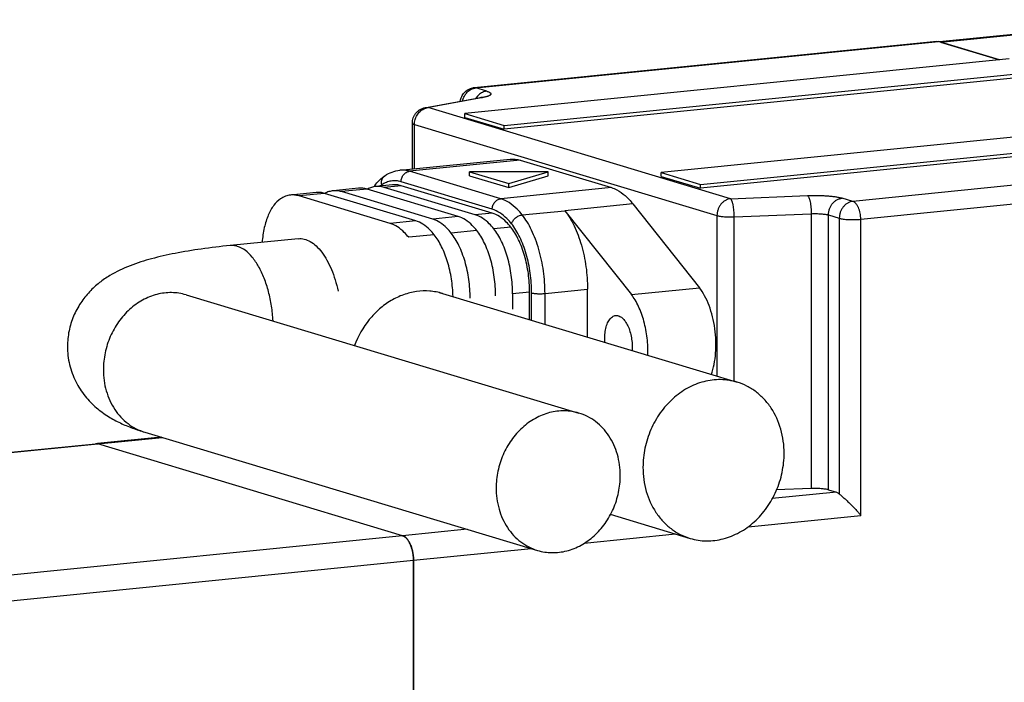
# Model space of a CAD drawing. Header units: millimetres. Extents: x 2798 to 3316, y 1544 to 1917.
# Tile 7 of 21: x 2846 to 2871, y 1580 to 1597. Entities that reach past the tile are written whole.
import ezdxf

# ---------------------------------------------------------------- set-up
doc = ezdxf.new("R2010")
doc.units = ezdxf.units.MM
doc.layers.add('_37386', color=7, linetype='Continuous')
doc.layers.add('_39061', color=7, linetype='Continuous')

msp = doc.modelspace()

# ---------------------------------------------------------------- linework, layer by layer
at = {"color": 7, "linetype": 'Continuous'}
for p, q in [((2875.45034, 1596.73702), (2869.84586, 1596.17514)), ((2869.87105, 1596.16756), (2875.50021, 1596.73192)), ((2869.87105, 1596.16756), (2871.37548, 1595.71508)), ((2856.10627, 1592.90656), (2858.92086, 1593.18874)), ((2859.17025, 1593.16322), (2856.35566, 1592.88105)), ((2859.17025, 1593.16322), (2861.49301, 1592.46461)), ((2858.67843, 1592.18243), (2856.35566, 1592.88105)), ((2857.88307, 1592.76895), (2857.88307, 1592.86743)), ((2857.88307, 1592.86743), (2858.88307, 1592.56666)), ((2859.88307, 1592.86743), (2857.88307, 1592.86743)), ((2857.88307, 1592.76895), (2858.88307, 1592.46818)), ((2858.88307, 1592.56666), (2859.88307, 1592.86743)), ((2858.88307, 1592.46818), (2859.88307, 1592.76895)), ((2859.88307, 1592.76895), (2859.88307, 1592.86743)), ((2855.05866, 1592.44977), (2854.40914, 1592.38465)), ((2855.27313, 1592.42783), (2854.62361, 1592.36272)), ((2857.5959, 1591.72922), (2855.27313, 1592.42783)), ((2855.92468, 1592.5366), (2855.49167, 1592.49318)), ((2856.13916, 1592.51466), (2855.70614, 1592.47125)), ((2858.02891, 1591.77263), (2855.70614, 1592.47125)), ((2858.46193, 1591.91453), (2856.13916, 1592.61314)), ((2858.46193, 1591.81604), (2856.13916, 1592.51466)), ((2861.49301, 1592.46461), (2858.67843, 1592.18243)), ((2858.88307, 1592.46818), (2858.88307, 1592.56666)), ((2853.97612, 1592.34124), (2853.32661, 1592.27612)), ((2854.1906, 1592.3193), (2853.54108, 1592.25419)), ((2855.86385, 1591.55557), (2853.54108, 1592.25419)), ((2856.51337, 1591.62069), (2854.1906, 1592.3193)), ((2856.94638, 1591.6641), (2854.62361, 1592.36272)), ((2859.22454, 1591.77078), (2860.30777, 1591.87844)), ((2860.3077, 1591.87852), (2862.0027, 1589.74443)), ((2862.03989, 1592.052), (2860.30784, 1591.87835)), ((2862.03989, 1592.052), (2863.73475, 1589.91808)), ((2857.5959, 1591.72922), (2856.94638, 1591.6641)), ((2858.46193, 1591.81604), (2858.02891, 1591.77263)), ((2856.51337, 1591.62069), (2855.86385, 1591.55557)), ((2858.06556, 1591.3752), (2857.41604, 1591.31008)), ((2858.93158, 1591.46203), (2858.49857, 1591.41861)), ((2853.52041, 1591.1656), (2851.78836, 1590.99195)), ((2856.98302, 1591.26667), (2856.33351, 1591.20155)), ((2859.80455, 1589.77149), (2860.88708, 1589.88002)), ((2860.88708, 1588.66103), (2860.88708, 1589.88002)), ((2862.0027, 1589.74443), (2863.73475, 1589.91808)), ((2850.66593, 1589.73768), (2860.66593, 1586.73001)), ((2857.19306, 1589.77208), (2864.69306, 1587.51632)), ((2859.41304, 1589.80242), (2858.98003, 1589.759)), ((2858.98003, 1589.759), (2858.98003, 1589.36923)), ((2859.41304, 1589.10438), (2859.41304, 1589.80242)), ((2859.46304, 1589.08934), (2859.46304, 1589.78738)), ((2859.80455, 1588.98662), (2859.80455, 1589.77149)), ((2849.61465, 1586.24235), (2859.61465, 1583.23468)), ((2861.46404, 1584.15386), (2863.49777, 1583.54218))]:
    msp.add_line(p, q, dxfattribs=at)
for centre, radius, start, end in [((2855.82517, 1592.6196), 0.17879, 123.282049, 134.087469), ((2855.58199, 1591.87641), 0.62704, 118.206602, 119.179002), ((2856.5023, 1591.76888), 1.27518, 144.257547, 145.445326), ((2854.49945, 1591.76788), 0.62704, 118.206602, 119.179002)]:
    msp.add_arc(centre, radius, start, end, dxfattribs=at)
for points, knots in [([(2858.92086, 1593.18874), (2858.96201, 1593.19286), (2859.04664, 1593.19257), (2859.12944, 1593.1755), (2859.17025, 1593.16322)], [0, 0, 0, 0, 0.49256393, 1, 1, 1, 1]), ([(2855.72705, 1592.76906), (2855.78405, 1592.80645), (2855.90577, 1592.86885), (2856.03933, 1592.89984), (2856.10627, 1592.90656)], [0, 0, 0, 0, 0.50325205, 1, 1, 1, 1]), ([(2856.35566, 1592.88105), (2856.31486, 1592.89332), (2856.23206, 1592.91039), (2856.14743, 1592.91069), (2856.10627, 1592.90656)], [0, 0, 0, 0, 0.50743674, 1, 1, 1, 1]), ([(2856.13916, 1592.61314), (2856.13916, 1592.64557), (2856.15047, 1592.7107), (2856.19736, 1592.79594), (2856.268, 1592.85822), (2856.32675, 1592.87815), (2856.35566, 1592.88105)], [0, 0, 0, 0, 0.26025045, 0.51899609, 0.76682245, 1, 1, 1, 1]), ([(2855.4673, 1592.51377), (2855.5036, 1592.5642), (2855.5823, 1592.65809), (2855.67707, 1592.73628), (2855.72705, 1592.76906)], [0, 0, 0, 0, 0.50969202, 1, 1, 1, 1]), ([(2855.64766, 1592.53831), (2855.63898, 1592.57612), (2855.63808, 1592.63615), (2855.66573, 1592.70651), (2855.68803, 1592.73568), (2855.70077, 1592.74802)], [0, 0, 0, 0, 0.5179495, 0.76309947, 1, 1, 1, 1]), ([(2856.13916, 1592.61314), (2856.09794, 1592.62554), (2856.0139, 1592.6419), (2855.88587, 1592.63741), (2855.76136, 1592.6032), (2855.68452, 1592.56249), (2855.64766, 1592.53831)], [0, 0, 0, 0, 0.25159989, 0.49586559, 0.74228579, 1, 1, 1, 1]), ([(2854.40914, 1592.38466), (2854.37372, 1592.38111), (2854.30235, 1592.3664), (2854.23542, 1592.3378), (2854.20308, 1592.32046)], [0, 0, 0, 0, 0.49240114, 1, 1, 1, 1]), ([(2854.62361, 1592.36272), (2854.58852, 1592.37327), (2854.51731, 1592.38795), (2854.44453, 1592.38821), (2854.40914, 1592.38466)], [0, 0, 0, 0, 0.50743674, 1, 1, 1, 1]), ([(2855.27313, 1592.42783), (2855.23804, 1592.43839), (2855.16683, 1592.45307), (2855.09405, 1592.45332), (2855.05866, 1592.44978)], [0, 0, 0, 0, 0.50743674, 1, 1, 1, 1]), ([(2855.49167, 1592.49319), (2855.45625, 1592.48964), (2855.38488, 1592.47493), (2855.31795, 1592.44633), (2855.28561, 1592.42899)], [0, 0, 0, 0, 0.49240114, 1, 1, 1, 1]), ([(2855.70614, 1592.47125), (2855.67105, 1592.4818), (2855.59985, 1592.49648), (2855.52706, 1592.49674), (2855.49167, 1592.49319)], [0, 0, 0, 0, 0.50743674, 1, 1, 1, 1]), ([(2855.64766, 1592.53831), (2855.64439, 1592.53617), (2855.63125, 1592.52735), (2855.61846, 1592.518), (2855.60905, 1592.5107)], [0, 0, 0, 0, 0.24695699, 1, 1, 1, 1]), ([(2856.13916, 1592.51466), (2856.10406, 1592.52521), (2856.03286, 1592.53989), (2855.96007, 1592.54015), (2855.92468, 1592.5366)], [0, 0, 0, 0, 0.50743674, 1, 1, 1, 1]), ([(2861.49301, 1592.46461), (2861.54177, 1592.44995), (2861.6674, 1592.3971), (2861.85708, 1592.26075), (2861.98013, 1592.12725), (2862.03989, 1592.052)], [0, 0, 0, 0, 0.21998058, 0.58478309, 1, 1, 1, 1]), ([(2853.07142, 1592.18268), (2853.00472, 1592.13893), (2852.91474, 1592.04668), (2852.82011, 1591.89875), (2852.75464, 1591.76353), (2852.69913, 1591.61135), (2852.63763, 1591.38255), (2852.61119, 1591.20098), (2852.6008, 1591.0765)], [0, 0, 0, 0, 0.19349247, 0.30466941, 0.42588624, 0.55692863, 0.69704092, 1, 1, 1, 1]), ([(2853.32661, 1592.27613), (2853.28225, 1592.27168), (2853.1923, 1592.25062), (2853.11045, 1592.20828), (2853.07142, 1592.18268)], [0, 0, 0, 0, 0.4885497, 1, 1, 1, 1]), ([(2853.54108, 1592.25419), (2853.50599, 1592.26474), (2853.43478, 1592.27942), (2853.362, 1592.27967), (2853.32661, 1592.27613)], [0, 0, 0, 0, 0.50743674, 1, 1, 1, 1]), ([(2854.1906, 1592.3193), (2854.15551, 1592.32986), (2854.0843, 1592.34454), (2854.01152, 1592.34479), (2853.97612, 1592.34125)], [0, 0, 0, 0, 0.50743674, 1, 1, 1, 1]), ([(2858.46193, 1591.91453), (2858.46193, 1591.94695), (2858.47324, 1592.01208), (2858.52013, 1592.09732), (2858.59077, 1592.15961), (2858.64952, 1592.17953), (2858.67843, 1592.18243)], [0, 0, 0, 0, 0.26025045, 0.51899609, 0.76682245, 1, 1, 1, 1]), ([(2859.22454, 1591.77078), (2859.18389, 1591.82191), (2859.08223, 1591.93712), (2858.90396, 1592.08641), (2858.75277, 1592.16007), (2858.67843, 1592.18243)], [0, 0, 0, 0, 0.28281732, 0.66387571, 1, 1, 1, 1]), ([(2858.95343, 1591.54404), (2858.91683, 1591.59005), (2858.82535, 1591.69375), (2858.6649, 1591.82811), (2858.52883, 1591.8944), (2858.46193, 1591.91453)], [0, 0, 0, 0, 0.2828161, 0.66387691, 1, 1, 1, 1]), ([(2860.3077, 1591.87852), (2860.3529, 1591.82162), (2860.43921, 1591.69628), (2860.55163, 1591.48784), (2860.65073, 1591.25446), (2860.76435, 1590.9104), (2860.86022, 1590.45033), (2860.88708, 1590.07105), (2860.88708, 1589.88002)], [0, 0, 0, 0, 0.10311338, 0.21530861, 0.3355319, 0.46239227, 0.72894954, 1, 1, 1, 1]), ([(2857.41604, 1591.31008), (2857.38107, 1591.35405), (2857.29365, 1591.45314), (2857.14033, 1591.58152), (2857.01032, 1591.64487), (2856.94638, 1591.6641)], [0, 0, 0, 0, 0.28281732, 0.66387572, 1, 1, 1, 1]), ([(2858.06556, 1591.3752), (2858.03059, 1591.41917), (2857.94317, 1591.51825), (2857.78985, 1591.64664), (2857.65983, 1591.70999), (2857.5959, 1591.72922)], [0, 0, 0, 0, 0.28281732, 0.66387572, 1, 1, 1, 1]), ([(2858.49857, 1591.41861), (2858.4636, 1591.46258), (2858.37618, 1591.56167), (2858.22286, 1591.69005), (2858.09285, 1591.7534), (2858.02891, 1591.77263)], [0, 0, 0, 0, 0.28281732, 0.66387572, 1, 1, 1, 1]), ([(2858.93158, 1591.46203), (2858.89662, 1591.50599), (2858.8092, 1591.60508), (2858.65588, 1591.73347), (2858.52586, 1591.79681), (2858.46193, 1591.81604)], [0, 0, 0, 0, 0.28281732, 0.66387572, 1, 1, 1, 1]), ([(2858.95343, 1591.54404), (2858.96101, 1591.57252), (2858.98864, 1591.629), (2859.05292, 1591.69878), (2859.13354, 1591.74994), (2859.19461, 1591.76778), (2859.22454, 1591.77078)], [0, 0, 0, 0, 0.237849, 0.49659624, 0.75722932, 1, 1, 1, 1]), ([(2859.80455, 1589.77149), (2859.80455, 1589.96263), (2859.77766, 1590.34213), (2859.68168, 1590.80246), (2859.56792, 1591.14666), (2859.46872, 1591.38011), (2859.35618, 1591.58857), (2859.26979, 1591.7139), (2859.22454, 1591.77078)], [0, 0, 0, 0, 0.27108579, 0.53766548, 0.66452633, 0.78474049, 0.8969162, 1, 1, 1, 1]), ([(2856.33351, 1591.20155), (2856.29854, 1591.24552), (2856.21112, 1591.34461), (2856.0578, 1591.47299), (2855.92778, 1591.53634), (2855.86385, 1591.55557)], [0, 0, 0, 0, 0.28281732, 0.66387572, 1, 1, 1, 1]), ([(2856.98302, 1591.26667), (2856.94806, 1591.31064), (2856.86064, 1591.40972), (2856.70732, 1591.53811), (2856.5773, 1591.60146), (2856.51337, 1591.62069)], [0, 0, 0, 0, 0.28281732, 0.66387572, 1, 1, 1, 1]), ([(2858.54702, 1589.71559), (2858.54702, 1589.87426), (2858.52469, 1590.18929), (2858.44503, 1590.5714), (2858.35059, 1590.85712), (2858.26824, 1591.05091), (2858.17482, 1591.22395), (2858.10311, 1591.32798), (2858.06556, 1591.3752)], [0, 0, 0, 0, 0.27109295, 0.5376659, 0.66452808, 0.78473443, 0.89692677, 1, 1, 1, 1]), ([(2858.98003, 1589.759), (2858.98003, 1589.91768), (2858.95771, 1590.2327), (2858.87804, 1590.61482), (2858.78361, 1590.90053), (2858.70126, 1591.09432), (2858.60783, 1591.26736), (2858.53612, 1591.3714), (2858.49857, 1591.41861)], [0, 0, 0, 0, 0.27109295, 0.5376659, 0.66452808, 0.78473443, 0.89692677, 1, 1, 1, 1]), ([(2859.41304, 1589.80242), (2859.41304, 1589.96109), (2859.39072, 1590.27611), (2859.31105, 1590.65823), (2859.21662, 1590.94394), (2859.13427, 1591.13773), (2859.04085, 1591.31077), (2858.96913, 1591.41481), (2858.93158, 1591.46203)], [0, 0, 0, 0, 0.27109295, 0.5376659, 0.66452808, 0.78473443, 0.89692677, 1, 1, 1, 1]), ([(2859.46304, 1589.78738), (2859.46304, 1589.95533), (2859.43941, 1590.28877), (2859.35509, 1590.69324), (2859.25513, 1590.99566), (2859.16797, 1591.20078), (2859.06908, 1591.38394), (2858.99317, 1591.49406), (2858.95343, 1591.54404)], [0, 0, 0, 0, 0.27109162, 0.53766592, 0.66452846, 0.78473554, 0.8969276, 1, 1, 1, 1]), ([(2853.52041, 1591.1656), (2853.54567, 1591.16813), (2853.59729, 1591.16881), (2853.70308, 1591.1522), (2853.83757, 1591.09538), (2853.98843, 1590.97937), (2854.13, 1590.81849), (2854.25908, 1590.6171), (2854.37255, 1590.38054), (2854.46732, 1590.11526), (2854.51542, 1589.92748), (2854.53598, 1589.83042)], [0, 0, 0, 0, 0.04222425, 0.08536986, 0.17741131, 0.28133877, 0.39949565, 0.53213934, 0.67804745, 0.83497958, 1, 1, 1, 1]), ([(2857.46342, 1589.69104), (2857.45961, 1589.84287), (2857.4321, 1590.14284), (2857.33577, 1590.57054), (2857.21124, 1590.89718), (2857.08741, 1591.12282), (2857.01884, 1591.22164), (2856.98302, 1591.26667)], [0, 0, 0, 0, 0.27255331, 0.53870217, 0.78472229, 0.89675612, 1, 1, 1, 1]), ([(2857.8975, 1589.65047), (2857.8975, 1589.80915), (2857.87518, 1590.12417), (2857.79551, 1590.50629), (2857.70107, 1590.792), (2857.61873, 1590.98579), (2857.5253, 1591.15883), (2857.45359, 1591.26287), (2857.41604, 1591.31008)], [0, 0, 0, 0, 0.27109295, 0.5376659, 0.66452808, 0.78473443, 0.89692677, 1, 1, 1, 1]), ([(2851.78836, 1590.99195), (2851.54245, 1590.9673), (2851.07271, 1590.91185), (2850.40383, 1590.8025), (2849.79773, 1590.66653), (2849.23614, 1590.49007), (2848.79148, 1590.28136), (2848.45065, 1590.04809), (2848.19704, 1589.81838), (2847.96945, 1589.53313), (2847.78846, 1589.19629), (2847.67211, 1588.82075), (2847.64546, 1588.55673), (2847.64542, 1588.42433)], [0, 0, 0, 0, 0.13788919, 0.26382166, 0.37800149, 0.48417443, 0.59179089, 0.65052276, 0.71405145, 0.7819974, 0.8531203, 0.92613325, 1, 1, 1, 1]), ([(2852.87879, 1589.07317), (2852.87273, 1589.20034), (2852.84766, 1589.45211), (2852.77296, 1589.81673), (2852.66438, 1590.15409), (2852.52649, 1590.45007), (2852.36465, 1590.69262), (2852.18484, 1590.87228), (2852.01749, 1590.96534), (2851.88434, 1590.99456), (2851.81971, 1590.99509), (2851.78836, 1590.99195)], [0, 0, 0, 0, 0.15972215, 0.31673794, 0.46609043, 0.60330768, 0.7251043, 0.83004631, 0.91963413, 0.96047154, 1, 1, 1, 1]), ([(2864.04124, 1587.71028), (2864.07083, 1587.79393), (2864.1181, 1587.97444), (2864.15502, 1588.26106), (2864.16019, 1588.56606), (2864.13331, 1588.8763), (2864.07556, 1589.17851), (2863.9894, 1589.45981), (2863.8786, 1589.70821), (2863.78529, 1589.85445), (2863.73475, 1589.91808)], [0, 0, 0, 0, 0.115544, 0.24195495, 0.37553074, 0.51196988, 0.64674203, 0.7754526, 0.89419169, 1, 1, 1, 1]), ([(2850.66592, 1589.73767), (2850.54728, 1589.77335), (2850.29605, 1589.81164), (2849.91373, 1589.76341), (2849.5459, 1589.61425), (2849.21338, 1589.37382), (2848.93393, 1589.0564), (2848.72251, 1588.67982), (2848.59039, 1588.26514), (2848.55979, 1587.97551), (2848.55979, 1587.83156)], [0, 0, 0, 0, 0.11372695, 0.22973459, 0.3496866, 0.47425726, 0.60307101, 0.73488362, 0.86786558, 1, 1, 1, 1]), ([(2857.19306, 1589.77207), (2857.08765, 1589.80379), (2856.86772, 1589.84432), (2856.52997, 1589.83251), (2856.19506, 1589.7492), (2855.87491, 1589.59777), (2855.58029, 1589.38371), (2855.23261, 1589.02325), (2855.04188, 1588.68641), (2854.95258, 1588.44842)], [0, 0, 0, 0, 0.115653, 0.23275744, 0.35251828, 0.4757118, 0.60260033, 0.73293623, 1, 1, 1, 1]), ([(2857.1168, 1589.79673), (2857.11404, 1589.79803), (2857.1025, 1589.80303), (2857.12208, 1589.79508), (2857.13234, 1589.79168), (2857.15836, 1589.78268), (2857.17808, 1589.77658), (2857.19306, 1589.77208)], [0, 0, 0, 0, 0.09291289, 0.21327371, 0.34589058, 0.52305083, 1, 1, 1, 1]), ([(2859.46304, 1589.78738), (2859.47241, 1589.78456), (2859.49377, 1589.77964), (2859.54431, 1589.7717), (2859.61799, 1589.76598), (2859.71058, 1589.76498), (2859.77386, 1589.76841), (2859.80455, 1589.77149)], [0, 0, 0, 0, 0.08554245, 0.19114515, 0.44690553, 0.73044288, 1, 1, 1, 1]), ([(2862.42315, 1588.19868), (2862.42778, 1588.34479), (2862.41463, 1588.63697), (2862.34763, 1588.99267), (2862.26377, 1589.26014), (2862.18925, 1589.44177), (2862.10375, 1589.6036), (2862.03751, 1589.70061), (2862.0027, 1589.74443)], [0, 0, 0, 0, 0.26905524, 0.53616497, 0.66367339, 0.78447246, 0.89699494, 1, 1, 1, 1]), ([(2861.34525, 1588.84725), (2861.35475, 1588.89637), (2861.37897, 1588.98632), (2861.42915, 1589.08702), (2861.47894, 1589.14754), (2861.51806, 1589.18058), (2861.56013, 1589.20274), (2861.59003, 1589.20981), (2861.60475, 1589.21129)], [0, 0, 0, 0, 0.31591611, 0.58538794, 0.70234596, 0.80858314, 0.90656728, 1, 1, 1, 1]), ([(2861.60475, 1589.21129), (2861.61842, 1589.21266), (2861.6468, 1589.212), (2861.68914, 1589.20083), (2861.73098, 1589.17984), (2861.78785, 1589.13752), (2861.85369, 1589.06057), (2861.91908, 1588.94332), (2861.97131, 1588.80296), (2862.00752, 1588.64698), (2862.02577, 1588.48382), (2862.02526, 1588.37366), (2862.02151, 1588.31934)], [0, 0, 0, 0, 0.03840657, 0.07843983, 0.12146057, 0.16841819, 0.27576974, 0.40132773, 0.54208555, 0.69297657, 0.84781097, 1, 1, 1, 1]), ([(2861.32763, 1588.52837), (2861.324, 1588.58308), (2861.3231, 1588.69002), (2861.33541, 1588.79635), (2861.34525, 1588.84725)], [0, 0, 0, 0, 0.51403144, 1, 1, 1, 1]), ([(2847.64542, 1588.42433), (2847.64538, 1588.2692), (2847.68201, 1587.96017), (2847.83977, 1587.52962), (2848.07855, 1587.15953), (2848.36686, 1586.86461), (2848.67478, 1586.64146), (2848.98563, 1586.47381), (2849.29777, 1586.34415), (2849.50849, 1586.27428), (2849.61465, 1586.24235)], [0, 0, 0, 0, 0.14698962, 0.2916231, 0.43085129, 0.56107251, 0.6801337, 0.7898128, 0.89497052, 1, 1, 1, 1]), ([(2848.55979, 1587.83156), (2848.55979, 1587.65075), (2848.60686, 1587.29486), (2848.78929, 1586.88924), (2848.99913, 1586.62187), (2849.18225, 1586.45555), (2849.38831, 1586.32568), (2849.53814, 1586.26537), (2849.61465, 1586.24236)], [0, 0, 0, 0, 0.26598347, 0.52042418, 0.64347806, 0.76393366, 0.88247597, 1, 1, 1, 1]), ([(2864.69306, 1587.51632), (2864.55817, 1587.5569), (2864.27251, 1587.60042), (2863.83783, 1587.54559), (2863.4196, 1587.37599), (2863.04153, 1587.10262), (2862.72381, 1586.74172), (2862.48343, 1586.31354), (2862.33321, 1585.84206), (2862.29841, 1585.51276), (2862.29841, 1585.34909)], [0, 0, 0, 0, 0.11372724, 0.22973526, 0.34968761, 0.47425833, 0.60307191, 0.73488466, 0.86786373, 1, 1, 1, 1]), ([(2865.89242, 1585.70941), (2865.89242, 1585.91499), (2865.8389, 1586.31963), (2865.6315, 1586.78082), (2865.39289, 1587.08482), (2865.18468, 1587.27391), (2864.9504, 1587.42159), (2864.78005, 1587.49015), (2864.69306, 1587.51632)], [0, 0, 0, 0, 0.26597944, 0.52042588, 0.64347831, 0.76393317, 0.88247497, 1, 1, 1, 1]), ([(2860.66592, 1586.72999), (2860.54728, 1586.76568), (2860.29605, 1586.80396), (2859.91373, 1586.75574), (2859.5459, 1586.60658), (2859.21338, 1586.36615), (2858.93393, 1586.04873), (2858.72251, 1585.67214), (2858.59039, 1585.25746), (2858.55979, 1584.96783), (2858.55979, 1584.82389)], [0, 0, 0, 0, 0.11372695, 0.22973459, 0.3496866, 0.47425726, 0.60307101, 0.73488362, 0.86786558, 1, 1, 1, 1]), ([(2861.72078, 1585.1408), (2861.72078, 1585.32161), (2861.67372, 1585.6775), (2861.49129, 1586.08312), (2861.28144, 1586.35049), (2861.09832, 1586.51681), (2860.89226, 1586.64668), (2860.74243, 1586.70698), (2860.66592, 1586.72999)], [0, 0, 0, 0, 0.26598347, 0.52042418, 0.64347806, 0.76393366, 0.88247597, 1, 1, 1, 1]), ([(2863.49777, 1583.54218), (2863.63266, 1583.5016), (2863.91832, 1583.45808), (2864.353, 1583.51291), (2864.77122, 1583.68251), (2865.1493, 1583.95588), (2865.46702, 1584.31678), (2865.7074, 1584.74495), (2865.85762, 1585.21644), (2865.89242, 1585.54574), (2865.89242, 1585.70941)], [0, 0, 0, 0, 0.11372724, 0.22973526, 0.34968761, 0.47425833, 0.60307191, 0.73488466, 0.86786373, 1, 1, 1, 1]), ([(2859.61465, 1583.23469), (2859.73329, 1583.19901), (2859.98453, 1583.16072), (2860.36684, 1583.20895), (2860.73468, 1583.35811), (2861.0672, 1583.59854), (2861.34664, 1583.91595), (2861.55806, 1584.29254), (2861.69018, 1584.70722), (2861.72078, 1584.99685), (2861.72078, 1585.1408)], [0, 0, 0, 0, 0.11372695, 0.22973459, 0.3496866, 0.47425726, 0.60307101, 0.73488362, 0.86786558, 1, 1, 1, 1]), ([(2862.29841, 1585.34909), (2862.29841, 1585.14351), (2862.35193, 1584.73887), (2862.55933, 1584.27768), (2862.79793, 1583.97368), (2863.00615, 1583.78459), (2863.24043, 1583.63691), (2863.41078, 1583.56835), (2863.49777, 1583.54218)], [0, 0, 0, 0, 0.26597944, 0.52042588, 0.64347831, 0.76393317, 0.88247497, 1, 1, 1, 1]), ([(2858.55979, 1584.82389), (2858.55979, 1584.64307), (2858.60686, 1584.28718), (2858.78929, 1583.88157), (2858.99913, 1583.6142), (2859.18225, 1583.44787), (2859.38831, 1583.318), (2859.53814, 1583.2577), (2859.61465, 1583.23469)], [0, 0, 0, 0, 0.26598347, 0.52042418, 0.64347806, 0.76393366, 0.88247597, 1, 1, 1, 1])]:
    msp.add_open_spline(points, degree=3, knots=knots, dxfattribs=at)
at = {"layer": '_37386', "color": 7, "linetype": 'Continuous'}
for p, q in [((2869.78115, 1596.18668), (2858.0032, 1595.00588)), ((2858.0431, 1595.0018), (2869.82105, 1596.1826)), ((2869.78116, 1596.1866), (2869.82105, 1596.1826)), ((2871.37548, 1595.71508), (2869.82105, 1596.1826)), ((2871.62105, 1595.7397), (2857.76464, 1594.35052)), ((2858.76464, 1594.04975), (2872.62105, 1595.43894)), ((2872.62105, 1595.34045), (2858.76464, 1593.95127)), ((2858.0431, 1595.0018), (2858.0032, 1595.00588)), ((2858.3193, 1594.91873), (2858.0431, 1595.0018)), ((2856.75436, 1594.49882), (2858.1362, 1594.75345)), ((2858.20869, 1594.75399), (2856.82685, 1594.49937)), ((2858.1362, 1594.75345), (2858.20869, 1594.75399)), ((2856.82685, 1594.49937), (2856.75436, 1594.49882)), ((2864.52923, 1592.18274), (2856.82685, 1594.49937)), ((2857.76464, 1594.25204), (2857.76464, 1594.35052)), ((2857.76464, 1594.35052), (2858.76464, 1594.04975)), ((2857.76464, 1594.25204), (2858.76464, 1593.95127)), ((2876.62105, 1594.23587), (2862.76464, 1592.84668)), ((2856.42685, 1592.9387), (2856.42685, 1594.10544)), ((2856.48044, 1592.94407), (2856.48044, 1594.07071)), ((2856.48044, 1594.07071), (2864.18282, 1591.75408)), ((2858.76464, 1593.95127), (2858.76464, 1594.04975)), ((2863.76464, 1592.54591), (2877.62105, 1593.9351)), ((2877.62105, 1593.83662), (2863.76464, 1592.44743)), ((2879.42105, 1593.29524), (2867.6431, 1592.11443)), ((2862.76464, 1592.7482), (2862.76464, 1592.84668)), ((2862.76464, 1592.84668), (2863.76464, 1592.54591)), ((2862.76464, 1592.7482), (2863.76464, 1592.44743)), ((2867.8431, 1591.66035), (2879.62105, 1592.84116)), ((2863.76464, 1592.44743), (2863.76464, 1592.54591)), ((2864.52923, 1592.18274), (2866.49004, 1592.26323)), ((2867.6431, 1592.11443), (2867.36691, 1592.1975)), ((2864.18282, 1591.75408), (2864.18282, 1587.66978)), ((2864.62126, 1591.72122), (2866.58206, 1591.80171)), ((2864.62126, 1587.53791), (2864.62126, 1591.72122)), ((2866.58206, 1591.80171), (2866.58206, 1584.80958)), ((2867.0205, 1591.76885), (2867.29669, 1591.68578)), ((2867.0205, 1584.77671), (2867.0205, 1591.76885)), ((2867.29669, 1591.68578), (2867.29669, 1584.67311)), ((2867.8431, 1584.12657), (2867.8431, 1591.66035)), ((2850.02935, 1586.11762), (2848.41377, 1585.95565)), ((2848.41487, 1585.94465), (2850.05706, 1586.10929)), ((2848.41487, 1585.94465), (2848.36002, 1585.95014)), ((2856.17987, 1583.60919), (2848.41487, 1585.94465)), ((2867.22169, 1584.7162), (2865.58712, 1584.55232)), ((2866.58206, 1584.80958), (2865.69379, 1584.77311)), ((2867.0205, 1584.77671), (2867.22169, 1584.7162)), ((2861.5012, 1584.14268), (2861.45581, 1584.13813)), ((2864.97672, 1583.8392), (2867.8431, 1584.12657)), ((2857.82206, 1583.77383), (2856.17987, 1583.60919)), ((2860.80409, 1583.42087), (2863.12685, 1583.65374)), ((2856.45487, 1582.98484), (2859.44772, 1583.28489)), ((2856.45487, 1582.98484), (2856.45487, 1567.69077))]:
    msp.add_line(p, q, dxfattribs=at)
for centre, radius, start, end in [((2858.04316, 1594.60752), 0.40036, 95.727687, 101.459646), ((2858.39821, 1594.5184), 0.41552, 132.839509, 138.460389), ((2858.14211, 1594.97712), 0.2172, 286.990176, 287.670775), ((2855.36708, 1582.98757), 1.08749, 8.281307, 10.955437)]:
    msp.add_arc(centre, radius, start, end, dxfattribs=at)
for points, knots in [([(2857.64711, 1594.66426), (2857.65, 1594.68455), (2857.6589, 1594.72475), (2857.68134, 1594.7822), (2857.7123, 1594.83553), (2857.75104, 1594.88348), (2857.79665, 1594.92493), (2857.84806, 1594.9589), (2857.90404, 1594.9846), (2857.94357, 1594.99583), (2857.96361, 1594.99989)], [0, 0, 0, 0, 0.12519849, 0.25024956, 0.37527612, 0.50027549, 0.62524155, 0.75018326, 0.8751045, 1, 1, 1, 1]), ([(2857.70833, 1594.67551), (2857.7157, 1594.70783), (2857.73197, 1594.75523), (2857.7631, 1594.81346), (2857.79969, 1594.86696), (2857.8548, 1594.92451), (2857.90821, 1594.95871), (2857.93606, 1594.97178)], [0, 0, 0, 0, 0.25770427, 0.38581374, 0.51272436, 0.76080039, 1, 1, 1, 1]), ([(2857.93606, 1594.97178), (2857.94177, 1594.97447), (2857.96463, 1594.98445), (2857.98858, 1594.99195), (2858.00677, 1594.99596)], [0, 0, 0, 0, 0.25323707, 1, 1, 1, 1]), ([(2858.00677, 1594.99596), (2858.00979, 1594.99663), (2858.02181, 1594.9991), (2858.03397, 1595.00088), (2858.0431, 1595.0018)], [0, 0, 0, 0, 0.25165244, 1, 1, 1, 1]), ([(2858.3193, 1594.91873), (2858.28242, 1594.91503), (2858.20778, 1594.89355), (2858.14423, 1594.84954), (2858.11568, 1594.82308)], [0, 0, 0, 0, 0.48774363, 1, 1, 1, 1]), ([(2858.3193, 1594.91873), (2858.32928, 1594.91572), (2858.34779, 1594.90968), (2858.37299, 1594.8996), (2858.39352, 1594.88923), (2858.40735, 1594.87993), (2858.41569, 1594.87222), (2858.42161, 1594.86524), (2858.42559, 1594.85763), (2858.42669, 1594.84982), (2858.42594, 1594.84202), (2858.42229, 1594.83437), (2858.41667, 1594.82737), (2858.40867, 1594.81965), (2858.39526, 1594.81032), (2858.37522, 1594.79993), (2858.35046, 1594.78982), (2858.32112, 1594.78006), (2858.28736, 1594.77073), (2858.24943, 1594.76188), (2858.22269, 1594.75657), (2858.20869, 1594.75399)], [0, 0, 0, 0, 0.0820364, 0.15321051, 0.21340517, 0.2628296, 0.28381237, 0.30258457, 0.33483239, 0.3495331, 0.36416605, 0.39590627, 0.41428788, 0.43481458, 0.48318214, 0.54220715, 0.61227221, 0.69343974, 0.78549955, 0.88790013, 1, 1, 1, 1]), ([(2858.0872, 1594.79394), (2858.08333, 1594.78958), (2858.0681, 1594.77169), (2858.05433, 1594.75258), (2858.04487, 1594.73768)], [0, 0, 0, 0, 0.2483215, 1, 1, 1, 1]), ([(2858.1362, 1594.75345), (2858.15046, 1594.75607), (2858.17374, 1594.76078), (2858.19674, 1594.7667), (2858.20558, 1594.7694)], [0, 0, 0, 0, 0.61094901, 1, 1, 1, 1]), ([(2856.42685, 1594.10544), (2856.42685, 1594.12854), (2856.4309, 1594.17487), (2856.4488, 1594.2422), (2856.47811, 1594.30545), (2856.51791, 1594.36265), (2856.56695, 1594.41215), (2856.62384, 1594.45245), (2856.68682, 1594.48225), (2856.73164, 1594.49463), (2856.75436, 1594.49882)], [0, 0, 0, 0, 0.12491892, 0.25002621, 0.37501195, 0.50000179, 0.62498883, 0.74997007, 0.87508634, 1, 1, 1, 1]), ([(2856.48044, 1594.07071), (2856.48044, 1594.09142), (2856.48337, 1594.1331), (2856.5002, 1594.21479), (2856.53331, 1594.29232), (2856.58056, 1594.36002), (2856.62189, 1594.40449), (2856.66831, 1594.44162), (2856.70233, 1594.46115), (2856.71978, 1594.46935)], [0, 0, 0, 0, 0.12701423, 0.25532629, 0.5106135, 0.63666802, 0.76054206, 0.88170084, 1, 1, 1, 1]), ([(2856.71978, 1594.46935), (2856.73683, 1594.47735), (2856.77184, 1594.49046), (2856.80857, 1594.49753), (2856.82685, 1594.49937)], [0, 0, 0, 0, 0.50625674, 1, 1, 1, 1]), ([(2856.42685, 1594.10544), (2856.42685, 1594.1039), (2856.42751, 1594.10061), (2856.43029, 1594.09597), (2856.43473, 1594.09147), (2856.43956, 1594.08798), (2856.44419, 1594.08518), (2856.44975, 1594.08219), (2856.45774, 1594.07856), (2856.46854, 1594.07446), (2856.47631, 1594.07195), (2856.48044, 1594.07071)], [0, 0, 0, 0, 0.06910798, 0.14684492, 0.23942905, 0.35053531, 0.41362532, 0.48185457, 0.63386308, 0.8066545, 1, 1, 1, 1]), ([(2864.52923, 1592.18274), (2864.50634, 1592.18044), (2864.47198, 1592.17301), (2864.42828, 1592.15618), (2864.38521, 1592.1343), (2864.33471, 1592.09833), (2864.28221, 1592.04376), (2864.23911, 1591.97957), (2864.20709, 1591.90812), (2864.18739, 1591.83216), (2864.18282, 1591.78), (2864.18282, 1591.75408)], [0, 0, 0, 0, 0.1149185, 0.17381889, 0.2336023, 0.35574593, 0.48141166, 0.60984714, 0.73995454, 0.87058523, 1, 1, 1, 1]), ([(2864.62126, 1591.72122), (2864.62126, 1591.74725), (2864.62006, 1591.7993), (2864.61493, 1591.87613), (2864.60662, 1591.94964), (2864.59709, 1592.00738), (2864.58797, 1592.04972), (2864.58079, 1592.07802), (2864.57311, 1592.10355), (2864.56504, 1592.12607), (2864.55664, 1592.14539), (2864.54797, 1592.16132), (2864.53915, 1592.17377), (2864.53256, 1592.18029), (2864.52923, 1592.18274)], [0, 0, 0, 0, 0.16332728, 0.32643495, 0.48289508, 0.62726424, 0.69334271, 0.75454921, 0.81038824, 0.86049337, 0.90455604, 0.9423999, 0.97409092, 1, 1, 1, 1]), ([(2866.49004, 1592.26323), (2866.5321, 1592.26496), (2866.61682, 1592.26718), (2866.74357, 1592.26702), (2866.86858, 1592.26339), (2866.9886, 1592.2564), (2867.10063, 1592.24625), (2867.20184, 1592.23321), (2867.27805, 1592.21972), (2867.33155, 1592.20744), (2867.35561, 1592.2009), (2867.36691, 1592.1975)], [0, 0, 0, 0, 0.14315477, 0.28810446, 0.43096967, 0.568344, 0.69686678, 0.81338925, 0.91523216, 0.95989064, 1, 1, 1, 1]), ([(2866.49004, 1592.26323), (2866.49337, 1592.26079), (2866.49996, 1592.25426), (2866.50878, 1592.24182), (2866.51745, 1592.22588), (2866.52585, 1592.20657), (2866.53392, 1592.18404), (2866.54159, 1592.15852), (2866.54878, 1592.13021), (2866.55789, 1592.08787), (2866.56743, 1592.03013), (2866.57574, 1591.95662), (2866.58086, 1591.87979), (2866.58206, 1591.82775), (2866.58206, 1591.80171)], [0, 0, 0, 0, 0.02590908, 0.0576001, 0.09544396, 0.13950663, 0.18961176, 0.24545079, 0.30665729, 0.37273576, 0.51710492, 0.67356505, 0.83667272, 1, 1, 1, 1]), ([(2867.0205, 1591.76885), (2867.0205, 1591.79476), (2867.02506, 1591.84693), (2867.04477, 1591.92288), (2867.07679, 1591.99433), (2867.11988, 1592.05852), (2867.17239, 1592.11309), (2867.22289, 1592.14906), (2867.26595, 1592.17094), (2867.30965, 1592.18777), (2867.34401, 1592.1952), (2867.36691, 1592.1975)], [0, 0, 0, 0, 0.12941518, 0.26004659, 0.39015405, 0.51858925, 0.64425475, 0.76639804, 0.82618128, 0.88508157, 1, 1, 1, 1]), ([(2867.6431, 1592.11443), (2867.62021, 1592.11213), (2867.58585, 1592.1047), (2867.54215, 1592.08787), (2867.49908, 1592.06599), (2867.44858, 1592.03002), (2867.39608, 1591.97545), (2867.35298, 1591.91126), (2867.32096, 1591.83981), (2867.30126, 1591.76386), (2867.29669, 1591.71169), (2867.29669, 1591.68578)], [0, 0, 0, 0, 0.11491843, 0.17381872, 0.23360196, 0.35574525, 0.48141075, 0.60984595, 0.73995341, 0.87058482, 1, 1, 1, 1]), ([(2867.8431, 1591.66035), (2867.8431, 1591.68636), (2867.84048, 1591.73848), (2867.82927, 1591.81519), (2867.81108, 1591.88835), (2867.79028, 1591.94521), (2867.77058, 1591.98651), (2867.75489, 1592.0143), (2867.73811, 1592.03928), (2867.72042, 1592.06123), (2867.70195, 1592.07995), (2867.67746, 1592.09957), (2867.65699, 1592.11025), (2867.6431, 1592.11443)], [0, 0, 0, 0, 0.14958491, 0.29954525, 0.44509536, 0.5823757, 0.6468701, 0.70807571, 0.76573087, 0.81970742, 0.86996865, 0.91661307, 1, 1, 1, 1]), ([(2864.18282, 1591.75408), (2864.18847, 1591.75239), (2864.20049, 1591.74912), (2864.22724, 1591.74298), (2864.26536, 1591.73623), (2864.31597, 1591.72971), (2864.37198, 1591.72463), (2864.43199, 1591.72114), (2864.49451, 1591.71932), (2864.55789, 1591.71925), (2864.60024, 1591.72036), (2864.62126, 1591.72122)], [0, 0, 0, 0, 0.04006879, 0.08471594, 0.18659182, 0.30317882, 0.43164714, 0.56898589, 0.71192098, 0.8569575, 1, 1, 1, 1]), ([(2866.58206, 1591.80171), (2866.60308, 1591.80257), (2866.64543, 1591.80368), (2866.70882, 1591.80361), (2866.77134, 1591.80179), (2866.83135, 1591.7983), (2866.88736, 1591.79322), (2866.93797, 1591.7867), (2866.97608, 1591.77995), (2867.00283, 1591.77381), (2867.01486, 1591.77054), (2867.0205, 1591.76885)], [0, 0, 0, 0, 0.1430425, 0.28807902, 0.43101411, 0.56835286, 0.69682118, 0.81340818, 0.91528406, 0.95993121, 1, 1, 1, 1]), ([(2867.29669, 1591.68578), (2867.30371, 1591.68366), (2867.31886, 1591.67965), (2867.35308, 1591.67225), (2867.4025, 1591.66448), (2867.46834, 1591.65754), (2867.54084, 1591.65291), (2867.61726, 1591.65075), (2867.69469, 1591.65118), (2867.77012, 1591.65419), (2867.81936, 1591.65797), (2867.8431, 1591.66035)], [0, 0, 0, 0, 0.04003009, 0.08552325, 0.19114171, 0.31304238, 0.44691825, 0.5877897, 0.73042984, 0.86967985, 1, 1, 1, 1]), ([(2867.0205, 1584.77671), (2867.01486, 1584.77841), (2867.00283, 1584.78168), (2866.97608, 1584.78781), (2866.93796, 1584.79457), (2866.88735, 1584.80108), (2866.83135, 1584.80616), (2866.77134, 1584.80965), (2866.70882, 1584.81147), (2866.64543, 1584.81155), (2866.60308, 1584.81044), (2866.58206, 1584.80958)], [0, 0, 0, 0, 0.04007026, 0.08472107, 0.1866038, 0.3031897, 0.43165039, 0.56897864, 0.71191031, 0.85695335, 1, 1, 1, 1]), ([(2867.22169, 1584.7162), (2867.23488, 1584.71223), (2867.2616, 1584.70023), (2867.28515, 1584.68302), (2867.29669, 1584.67311)], [0, 0, 0, 0, 0.47508753, 1, 1, 1, 1]), ([(2867.29669, 1584.67311), (2867.31617, 1584.65637), (2867.35904, 1584.61951), (2867.4138, 1584.57108), (2867.46141, 1584.52775), (2867.51122, 1584.48135), (2867.57318, 1584.42156), (2867.6458, 1584.34828), (2867.71559, 1584.27435), (2867.78145, 1584.20073), (2867.82315, 1584.15118), (2867.8431, 1584.12657)], [0, 0, 0, 0, 0.09955211, 0.21918682, 0.28335606, 0.34913036, 0.48305934, 0.6171197, 0.74902748, 0.87716461, 1, 1, 1, 1]), ([(2856.259, 1583.56248), (2856.25276, 1583.56804), (2856.22898, 1583.5875), (2856.20132, 1583.60274), (2856.17987, 1583.60919)], [0, 0, 0, 0, 0.27165552, 1, 1, 1, 1]), ([(2856.2831, 1583.53853), (2856.28115, 1583.54068), (2856.27342, 1583.54897), (2856.26528, 1583.55687), (2856.259, 1583.56248)], [0, 0, 0, 0, 0.25658564, 1, 1, 1, 1]), ([(2856.33151, 1583.47378), (2856.32414, 1583.48561), (2856.30898, 1583.50796), (2856.29188, 1583.52889), (2856.2831, 1583.53853)], [0, 0, 0, 0, 0.5168173, 1, 1, 1, 1]), ([(2856.35519, 1583.43208), (2856.35331, 1583.43571), (2856.34583, 1583.44984), (2856.33781, 1583.46369), (2856.33151, 1583.47378)], [0, 0, 0, 0, 0.2557589, 1, 1, 1, 1]), ([(2856.39171, 1583.34917), (2856.38899, 1583.35647), (2856.37803, 1583.38462), (2856.3655, 1583.41217), (2856.35519, 1583.43208)], [0, 0, 0, 0, 0.2578311, 1, 1, 1, 1]), ([(2856.40927, 1583.29725), (2856.40792, 1583.30168), (2856.40246, 1583.31912), (2856.39648, 1583.33639), (2856.39171, 1583.34917)], [0, 0, 0, 0, 0.25332213, 1, 1, 1, 1]), ([(2856.43475, 1583.19424), (2856.43304, 1583.20306), (2856.42588, 1583.23771), (2856.41697, 1583.272), (2856.40927, 1583.29725)], [0, 0, 0, 0, 0.25393183, 1, 1, 1, 1]), ([(2856.45487, 1582.98484), (2856.45487, 1583.01137), (2856.45286, 1583.06468), (2856.44709, 1583.11772), (2856.44323, 1583.1442)], [0, 0, 0, 0, 0.49781743, 1, 1, 1, 1])]:
    msp.add_open_spline(points, degree=3, knots=knots, dxfattribs=at)
at = {"layer": '_39061', "color": 7, "linetype": 'Continuous'}
for p, q in [((2829.1458, 1584.01281), (2848.41487, 1585.94465)), ((2834.49097, 1584.55981), (2848.36, 1585.95026)), ((2848.36001, 1585.95023), (2848.41487, 1585.94465)), ((2856.17987, 1583.60919), (2848.41487, 1585.94465)), ((2856.17987, 1583.60919), (2834.74574, 1581.46029)), ((2835.02074, 1580.83594), (2856.45487, 1582.98484)), ((2856.45487, 1567.69077), (2856.45487, 1582.98484))]:
    msp.add_line(p, q, dxfattribs=at)
msp.add_open_spline([(2856.17987, 1583.60919), (2856.19897, 1583.60345), (2856.22713, 1583.58877), (2856.26079, 1583.56178), (2856.28618, 1583.53604), (2856.3105, 1583.50587), (2856.33356, 1583.47152), (2856.35514, 1583.43331), (2856.37506, 1583.39161), (2856.3931, 1583.34681), (2856.41472, 1583.28269), (2856.43584, 1583.19774), (2856.45128, 1583.09229), (2856.45487, 1583.02062), (2856.45487, 1582.98484)], degree=3, knots=[0, 0, 0, 0, 0.08341747, 0.1300453, 0.18028392, 0.23424254, 0.29190607, 0.3531121, 0.41758959, 0.48500851, 0.5549491, 0.70048253, 0.85034855, 1, 1, 1, 1], dxfattribs=at)

doc.saveas('drawing.dxf')
